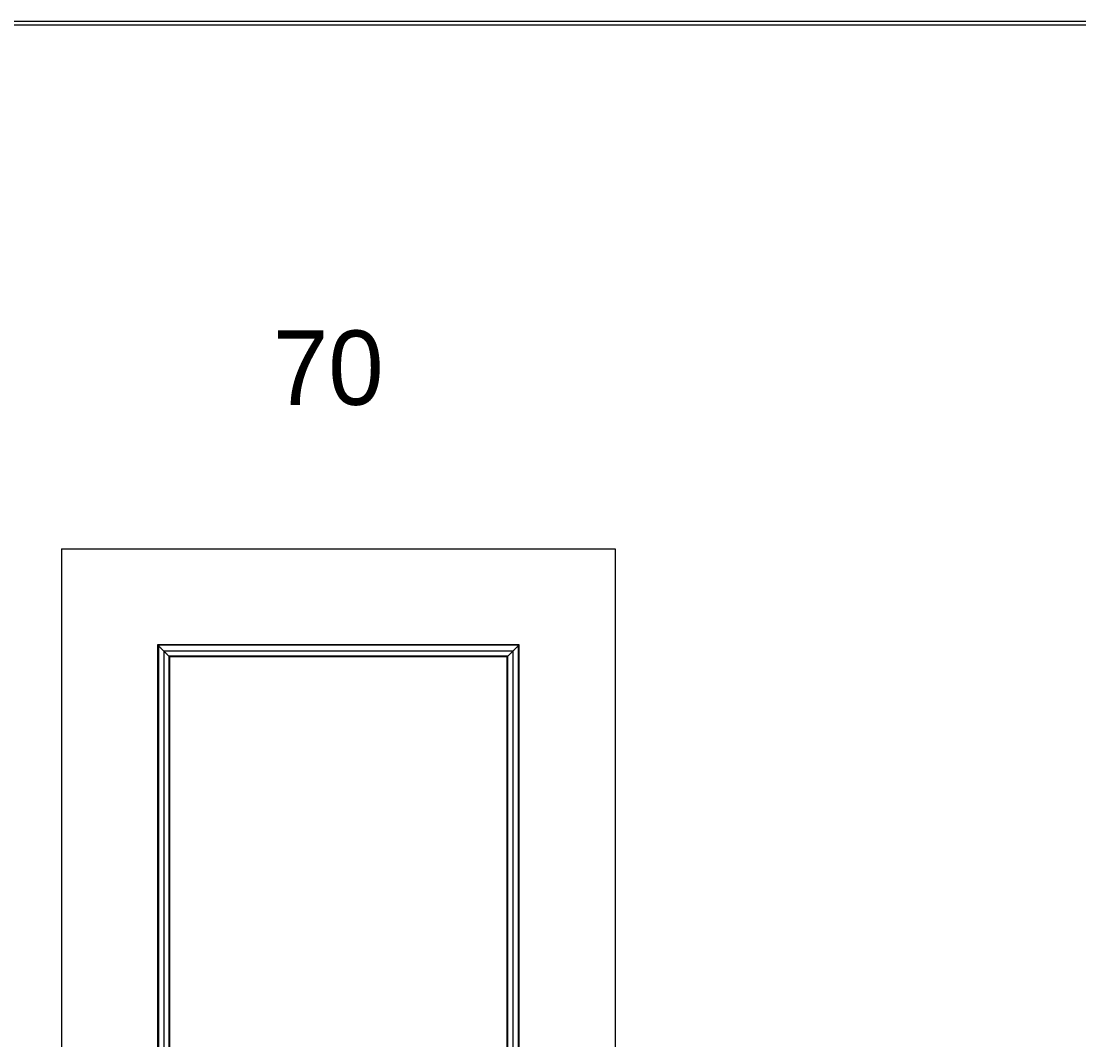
# Model space of a CAD drawing. Header units: millimetres. Extents: x -10980 to 5840, y 5 to 4205.
# Tile 7 of 32: x -8382 to -6960, y 2835 to 4205. Entities that reach past the tile are written whole.
import ezdxf

# ---------------------------------------------------------------- set-up
doc = ezdxf.new("R2010")
doc.units = ezdxf.units.MM
for name, color, linetype in [('1', 250, 'Continuous'), ('151', 250, 'Continuous'), ('256', 250, 'Continuous')]:
    doc.layers.add(name, color=color, linetype=linetype)
doc.styles.add('Montserrat', font='Montserrat')

msp = doc.modelspace()

# ---------------------------------------------------------------- linework, layer by layer
at = {"layer": '151', "linetype": 'Continuous', "lineweight": -3}
for p, q in [((-8327.6, 3495.2), (-7583.6, 3495.2)), ((-8327.6, 3495.2), (-8327.6, 1467.2)), ((-7583.6, 3495.2), (-7583.6, 1467.2)), ((-7712.4, 3366.4), (-8198.8, 3366.4)), ((-8198.8, 3366.4), (-8198.8, 2580.2)), ((-7712.4, 1909), (-7712.4, 3366.4)), ((-8182.4, 3350), (-8182.4, 2580.2)), ((-7728.8, 3350), (-8182.4, 3350)), ((-7728.8, 1925.4), (-7728.8, 3350))]:
    msp.add_line(p, q, dxfattribs=at)
for points in [[(-7712.8, 3366), (-7874.7, 3366), (-8036.5, 3366), (-8198.4, 3366)], [(-8198.4, 3366), (-8198.4, 3104), (-8198.4, 2842), (-8198.4, 2580.1)], [(-8197.6, 3365.2), (-8197.6, 3103.5), (-8197.6, 2841.8), (-8197.6, 2580)], [(-7720.8, 3358), (-7877.3, 3358), (-8033.9, 3358), (-8190.4, 3358)], [(-8190.4, 3358), (-8190.4, 3098.7), (-8190.4, 2839.4), (-8190.4, 2580.1)], [(-7720.8, 1917.4), (-7720.8, 2397.6), (-7720.8, 2877.8), (-7720.8, 3358)], [(-7713.6, 1910.2), (-7713.6, 2395.2), (-7713.6, 2880.2), (-7713.6, 3365.2)], [(-7712.8, 1909.4), (-7712.8, 2395), (-7712.8, 2880.5), (-7712.8, 3366)], [(-8183.5, 3351.1), (-8183.5, 3094.1), (-8183.5, 2837.1), (-8183.5, 2580.1)], [(-7727.7, 3351.1), (-7879.6, 3351.1), (-8031.5, 3351.1), (-8183.5, 3351.1)], [(-7727.7, 1924.4), (-7727.7, 2399.9), (-7727.7, 2875.5), (-7727.7, 3351.1)]]:
    msp.add_open_spline(points, degree=3, dxfattribs=at)
for points, knots in [([(-8193.8, 3361.4), (-8193.9, 3361.5), (-8193.9, 3361.6), (-8194.1, 3361.7), (-8194.1, 3361.7), (-8194.3, 3361.9), (-8194.4, 3362), (-8194.8, 3362.4), (-8195, 3362.6), (-8195.3, 3363), (-8195.5, 3363.1), (-8195.7, 3363.3), (-8195.8, 3363.4), (-8196, 3363.6), (-8196, 3363.6), (-8196.1, 3363.8), (-8196.2, 3363.8), (-8196.3, 3364), (-8196.5, 3364.1), (-8196.7, 3364.3), (-8196.8, 3364.4), (-8197, 3364.6), (-8197.1, 3364.7), (-8197.2, 3364.8), (-8197.3, 3364.9), (-8197.3, 3365), (-8197.4, 3365), (-8197.4, 3365), (-8197.4, 3365.1), (-8197.5, 3365.2), (-8197.6, 3365.2), (-8197.8, 3365.4), (-8197.9, 3365.5), (-8197.9, 3365.6), (-8198, 3365.6), (-8198, 3365.6), (-8198, 3365.6), (-8198.1, 3365.7), (-8198.1, 3365.7), (-8198.2, 3365.8), (-8198.2, 3365.9), (-8198.3, 3366), (-8198.4, 3366), (-8198.4, 3366)], [0, 0, 0, 0, 0.03125, 0.03125, 0.0625, 0.0625, 0.125, 0.125, 0.25, 0.25, 0.3125, 0.3125, 0.375, 0.375, 0.40625, 0.40625, 0.4375, 0.4375, 0.5, 0.5, 0.5625, 0.5625, 0.625, 0.625, 0.65625, 0.65625, 0.671875, 0.671875, 0.6875, 0.6875, 0.75, 0.75, 0.8125, 0.8125, 0.828125, 0.828125, 0.84375, 0.84375, 0.875, 0.875, 0.9375, 0.9375, 1, 1, 1, 1]), ([(-8190.4, 3358), (-8190.5, 3358.2), (-8190.7, 3358.3), (-8190.9, 3358.5), (-8191, 3358.7), (-8191.3, 3358.9), (-8191.5, 3359.1), (-8191.7, 3359.3), (-8191.8, 3359.4), (-8191.9, 3359.5), (-8192, 3359.6), (-8192, 3359.6), (-8192.2, 3359.8), (-8192.3, 3359.9), (-8192.6, 3360.2), (-8192.8, 3360.4), (-8193.1, 3360.7), (-8193.4, 3361), (-8193.7, 3361.3), (-8193.8, 3361.4)], [0, 0, 0, 0, 0.125, 0.125, 0.25, 0.25, 0.375, 0.375, 0.4375, 0.46875, 0.46875, 0.5, 0.5, 0.625, 0.625, 0.75, 0.75, 0.875, 1, 1, 1, 1]), ([(-8183.5, 3351.1), (-8184.1, 3351.7), (-8184.7, 3352.3), (-8185.4, 3353.1), (-8185.6, 3353.2), (-8185.9, 3353.5), (-8186.3, 3354), (-8186.8, 3354.4), (-8187.2, 3354.8), (-8187.3, 3355), (-8187.6, 3355.3), (-8188.1, 3355.7), (-8188.5, 3356.1), (-8189.3, 3357), (-8189.9, 3357.5), (-8190.4, 3358)], [0, 0, 0, 0, 0.25, 0.25, 0.3125, 0.3125, 0.375, 0.5, 0.5, 0.5625, 0.5625, 0.625, 0.75, 0.75, 1, 1, 1, 1]), ([(-7727.7, 3351.1), (-7727.1, 3351.7), (-7726.5, 3352.3), (-7725.6, 3353.2), (-7725.2, 3353.7), (-7724.7, 3354.1), (-7724.4, 3354.4), (-7724.3, 3354.5), (-7723.8, 3355), (-7723.4, 3355.4), (-7723, 3355.8), (-7722.7, 3356.1), (-7722.6, 3356.3), (-7721.9, 3357), (-7721.3, 3357.5), (-7720.8, 3358)], [0, 0, 0, 0, 0.25, 0.25, 0.375, 0.4375, 0.4375, 0.5, 0.5, 0.625, 0.6875, 0.6875, 0.75, 0.75, 1, 1, 1, 1]), ([(-7720.8, 3358), (-7720.7, 3358.2), (-7720.5, 3358.3), (-7720.3, 3358.5), (-7720.1, 3358.7), (-7719.9, 3358.9), (-7719.7, 3359.1), (-7719.5, 3359.3), (-7719.4, 3359.4), (-7719.3, 3359.5), (-7719.2, 3359.6), (-7719.2, 3359.6), (-7719, 3359.8), (-7718.9, 3359.9), (-7718.6, 3360.2), (-7718.4, 3360.4), (-7718.1, 3360.7), (-7717.8, 3361), (-7717.5, 3361.3), (-7717.4, 3361.4)], [0, 0, 0, 0, 0.125, 0.125, 0.25, 0.25, 0.375, 0.375, 0.4375, 0.46875, 0.46875, 0.5, 0.5, 0.625, 0.625, 0.75, 0.75, 0.875, 1, 1, 1, 1]), ([(-7717.4, 3361.4), (-7717.3, 3361.5), (-7717.3, 3361.6), (-7717.1, 3361.7), (-7717.1, 3361.7), (-7716.9, 3361.9), (-7716.8, 3362), (-7716.4, 3362.4), (-7716.2, 3362.6), (-7715.9, 3363), (-7715.7, 3363.1), (-7715.5, 3363.3), (-7715.4, 3363.4), (-7715.2, 3363.6), (-7715.2, 3363.6), (-7715.1, 3363.8), (-7715, 3363.8), (-7714.8, 3364), (-7714.7, 3364.1), (-7714.5, 3364.3), (-7714.4, 3364.4), (-7714.2, 3364.6), (-7714.1, 3364.7), (-7714, 3364.8), (-7713.9, 3364.9), (-7713.9, 3365), (-7713.8, 3365), (-7713.8, 3365), (-7713.8, 3365.1), (-7713.7, 3365.2), (-7713.6, 3365.2), (-7713.4, 3365.4), (-7713.3, 3365.5), (-7713.2, 3365.6), (-7713.2, 3365.6), (-7713.2, 3365.6), (-7713.2, 3365.6), (-7713.1, 3365.7), (-7713.1, 3365.7), (-7713, 3365.8), (-7713, 3365.9), (-7712.9, 3366), (-7712.8, 3366), (-7712.8, 3366)], [0, 0, 0, 0, 0.03125, 0.03125, 0.0625, 0.0625, 0.125, 0.125, 0.25, 0.25, 0.3125, 0.3125, 0.375, 0.375, 0.40625, 0.40625, 0.4375, 0.4375, 0.5, 0.5, 0.5625, 0.5625, 0.625, 0.625, 0.65625, 0.65625, 0.671875, 0.671875, 0.6875, 0.6875, 0.75, 0.75, 0.8125, 0.8125, 0.828125, 0.828125, 0.84375, 0.84375, 0.875, 0.875, 0.9375, 0.9375, 1, 1, 1, 1]), ([(-7712.4, 3366.4), (-7712.4, 3366.4), (-7712.4, 3366.4), (-7712.4, 3366.4), (-7712.4, 3366.4), (-7712.4, 3366.4), (-7712.4, 3366.4), (-7712.4, 3366.4), (-7712.4, 3366.4), (-7712.4, 3366.4), (-7712.4, 3366.4), (-7712.4, 3366.4), (-7712.4, 3366.4), (-7712.4, 3366.4), (-7712.5, 3366.4)], [0, 0, 0, 0, 0.270198, 0.270198, 0.405297, 0.472846, 0.472846, 0.540396, 0.540396, 0.810593, 0.810593, 0.945692, 0.945692, 1, 1, 1, 1]), ([(-8182.4, 3350), (-8182.4, 3350), (-8182.4, 3350), (-8182.4, 3350.1), (-8182.4, 3350.1), (-8182.5, 3350.1), (-8182.5, 3350.1), (-8182.5, 3350.1), (-8182.5, 3350.1), (-8182.5, 3350.1), (-8182.5, 3350.2), (-8182.6, 3350.2), (-8182.6, 3350.3), (-8182.7, 3350.3), (-8182.7, 3350.3), (-8182.7, 3350.3), (-8182.7, 3350.3), (-8182.8, 3350.4), (-8182.8, 3350.5), (-8182.9, 3350.6), (-8183, 3350.6), (-8183.1, 3350.7), (-8183.1, 3350.7), (-8183.1, 3350.7), (-8183.2, 3350.8), (-8183.2, 3350.8), (-8183.3, 3350.9), (-8183.4, 3351), (-8183.5, 3351.1)], [0, 0, 0, 0, 0.125, 0.125, 0.1875, 0.1875, 0.21875, 0.21875, 0.25, 0.25, 0.375, 0.375, 0.4375, 0.4375, 0.46875, 0.46875, 0.5, 0.5, 0.625, 0.625, 0.75, 0.75, 0.78125, 0.78125, 0.8125, 0.875, 0.875, 1, 1, 1, 1]), ([(-7728.8, 3350), (-7728.8, 3350), (-7728.8, 3350), (-7728.8, 3350.1), (-7728.8, 3350.1), (-7728.8, 3350.1), (-7728.8, 3350.1), (-7728.7, 3350.1), (-7728.7, 3350.1), (-7728.7, 3350.2), (-7728.6, 3350.2), (-7728.6, 3350.2), (-7728.6, 3350.2), (-7728.6, 3350.3), (-7728.5, 3350.3), (-7728.4, 3350.4), (-7728.4, 3350.5), (-7728.3, 3350.5), (-7728.3, 3350.5), (-7728.3, 3350.6), (-7728.2, 3350.6), (-7728.2, 3350.6), (-7728.2, 3350.7), (-7728.1, 3350.7), (-7728, 3350.8), (-7727.9, 3350.9), (-7727.8, 3351), (-7727.7, 3351.1)], [0, 0, 0, 0, 0.125, 0.125, 0.15625, 0.15625, 0.1875, 0.1875, 0.25, 0.3125, 0.34375, 0.34375, 0.375, 0.375, 0.5, 0.5, 0.625, 0.625, 0.65625, 0.65625, 0.6875, 0.6875, 0.75, 0.75, 0.875, 0.875, 1, 1, 1, 1])]:
    msp.add_open_spline(points, degree=3, knots=knots, dxfattribs=at)
at = {"layer": '256', "linetype": 'Continuous', "lineweight": -3}
for p, q in [((-10980, 4205), (100, 4205)), ((-10975, 4200), (95, 4200))]:
    msp.add_line(p, q, dxfattribs=at)

# ---------------------------------------------------------------- texts
at = {"layer": '1', "linetype": 'Continuous', "lineweight": -3, "insert": (-8043.5, 3687.6), "char_height": 2, "attachment_point": 7, "line_spacing_factor": 1.076592, "style": 'Montserrat'}
msp.add_mtext('\\fMontserrat|b0|i0;\\W1.0000;\\H100.00;70\\H2.00;', dxfattribs=at)

doc.saveas('drawing.dxf')
